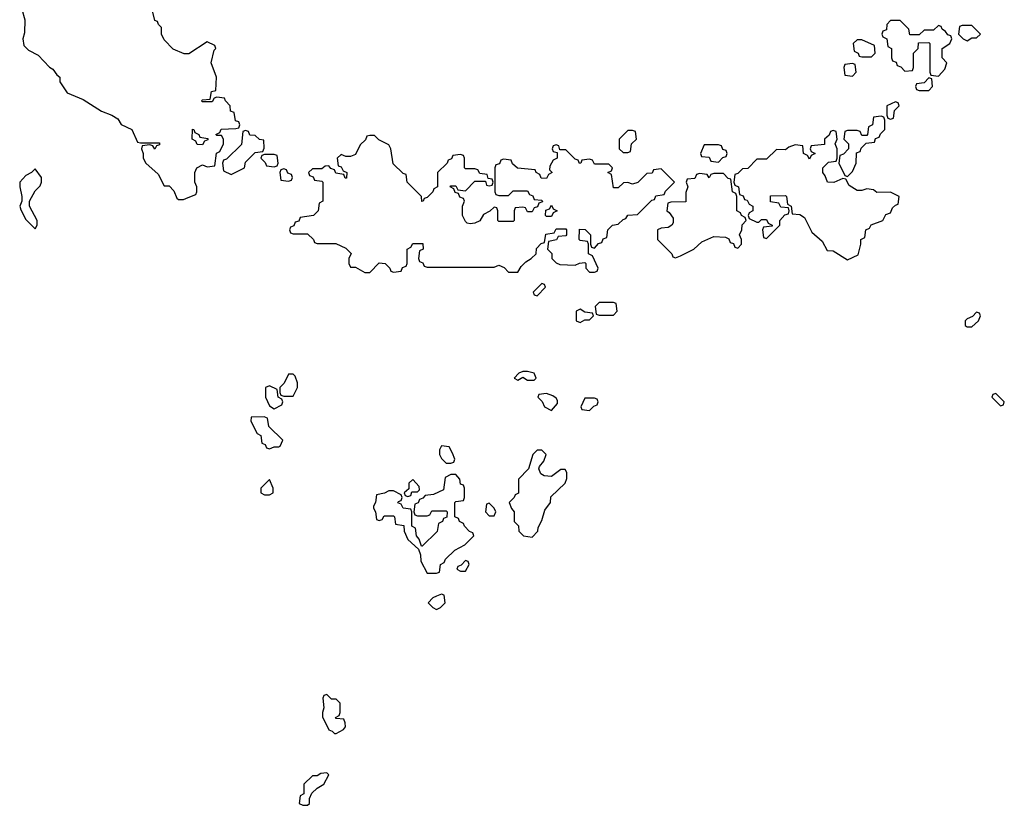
# Model space of a CAD drawing. Header units: inches. Extents: x 2701323 to 2964515, y 494916 to 722124.
# Tile 251 of 256: x 2827405 to 2831526, y 590862 to 594150. Entities that reach past the tile are written whole.
import ezdxf

# ---------------------------------------------------------------- set-up
doc = ezdxf.new("R2010")
doc.units = ezdxf.units.IN
doc.header["$MEASUREMENT"] = 0
doc.layers.add('C8529', color=7, linetype='Continuous')
doc.layers.add('C8539', color=7, linetype='Continuous')

msp = doc.modelspace()

# ---------------------------------------------------------------- linework, layer by layer
at = {"layer": 'C8529', "color": 2, "elevation": 2}
for points in [[(2827413.7, 594193.7), (2827426, 594150), (2827425.4, 594094.6), (2827418, 594070), (2827422, 594042), (2827442, 594022), (2827482, 594002), (2827530, 593952), (2827543.6, 593943.6), (2827559.6, 593919.6), (2827572, 593910), (2827572, 593890), (2827603.5, 593843.5), (2827670, 593816), (2827747.1, 593767.1), (2827790.7, 593750.7), (2827814.8, 593734.8), (2827830, 593712), (2827874, 593690), (2827898, 593638), (2827910, 593634), (2827990, 593634), (2827990, 593626), (2827978, 593622), (2827970, 593608), (2827962, 593622), (2827950, 593626), (2827918, 593622), (2827914, 593610), (2827922, 593590), (2827922, 593570), (2827932, 593550), (2827983.6, 593503.6), (2828010, 593454), (2828030, 593454), (2828050, 593434), (2828062.8, 593402.8), (2828070, 593398), (2828090, 593398), (2828110, 593406), (2828142, 593418), (2828146, 593430), (2828146, 593450), (2828138, 593470), (2828138, 593510), (2828146, 593530), (2828170, 593542), (2828190, 593534), (2828222, 593538), (2828228.4, 593591.6), (2828242, 593598), (2828258, 593630), (2828258, 593650), (2828250, 593666), (2828230, 593666), (2828226, 593670), (2828242, 593678), (2828248.4, 593691.6), (2828310, 593694), (2828322, 593698), (2828326, 593710), (2828322, 593722), (2828307.3, 593727.3), (2828302, 593762), (2828287.3, 593767.3), (2828286, 593790), (2828266, 593810), (2828262, 593822), (2828230, 593826), (2828218, 593822), (2828210, 593806), (2828170, 593806), (2828166, 593810), (2828170, 593814), (2828202, 593818), (2828208, 593850), (2828226, 593854), (2828228, 593910), (2828206, 593970), (2828218, 594022), (2828226, 594030), (2828222, 594042), (2828190, 594058), (2828112.7, 594007.3), (2828092.7, 594007.3), (2828047.3, 594027.3), (2828010, 594066), (2827998, 594090), (2827998, 594118), (2827986, 594130), (2827982, 594142), (2827970, 594146), (2827962, 594182)], [(2830000, 593476.6), (2829991.6, 593468.4), (2829970, 593462), (2829950, 593468), (2829932.7, 593467.3), (2829910, 593446), (2829890, 593446), (2829882, 593502), (2829866, 593510), (2829882, 593518), (2829886, 593530), (2829870, 593546), (2829810, 593546), (2829802, 593562), (2829790, 593566), (2829758, 593562), (2829754, 593550), (2829748.4, 593548.4), (2829742, 593562), (2829730, 593566), (2829690, 593606), (2829666, 593606), (2829662, 593622), (2829650, 593626), (2829638, 593622), (2829634, 593610), (2829638, 593598), (2829654, 593594), (2829654, 593570), (2829638, 593562), (2829623.6, 593536.4), (2829622, 593522), (2829634, 593510), (2829618, 593502), (2829610, 593486), (2829587.3, 593487.3), (2829582, 593502), (2829566, 593510), (2829562, 593522), (2829488.4, 593528.4), (2829467.3, 593547.3), (2829462, 593562), (2829430, 593566), (2829418, 593562), (2829412.7, 593547.3), (2829398, 593542), (2829394, 593530), (2829394, 593430), (2829398, 593418), (2829410, 593414), (2829450, 593414), (2829470, 593434), (2829530, 593434), (2829538, 593418), (2829552.7, 593412.7), (2829558, 593398), (2829590, 593394), (2829592.7, 593387.3), (2829578, 593382), (2829572.7, 593367.3), (2829558, 593362), (2829550, 593346), (2829530, 593346), (2829522, 593362), (2829510, 593366), (2829478, 593362), (2829474, 593350), (2829474, 593310), (2829470, 593306), (2829410, 593306), (2829406, 593310), (2829406, 593350), (2829402, 593362), (2829390, 593366), (2829372, 593348), (2829345.4, 593334.6), (2829330, 593308), (2829310, 593298), (2829290, 593295.3), (2829278, 593298), (2829270, 593306), (2829258, 593330), (2829258, 593370), (2829266, 593390), (2829262, 593402), (2829247.3, 593407.3), (2829242, 593422), (2829227.3, 593427.3), (2829222, 593442), (2829206, 593450), (2829210, 593454), (2829230, 593454), (2829238, 593438), (2829270, 593434), (2829310, 593474), (2829354, 593474), (2829358, 593458), (2829370, 593454), (2829382, 593458), (2829386, 593470), (2829382, 593482), (2829366, 593486), (2829362, 593502), (2829330, 593506), (2829322, 593522), (2829310, 593526), (2829270, 593526), (2829266, 593530), (2829266, 593570), (2829262, 593582), (2829250, 593586), (2829218, 593582), (2829212.7, 593567.3), (2829198, 593562), (2829194, 593550), (2829154, 593510), (2829154, 593450), (2829138, 593442), (2829134, 593430), (2829110, 593406), (2829098, 593402), (2829094, 593390), (2829088.4, 593388.4), (2829086, 593410), (2829026, 593470), (2829022, 593502), (2829010, 593506), (2828967.3, 593547.3), (2828958, 593610), (2828950, 593626), (2828907.3, 593647.3), (2828890, 593666), (2828870, 593666), (2828858, 593662), (2828852.7, 593647.3), (2828830, 593626), (2828810, 593586), (2828790, 593578), (2828770, 593578), (2828750, 593586), (2828734, 593570), (2828738, 593538), (2828750, 593534), (2828758, 593518), (2828774, 593510), (2828772.7, 593487.3), (2828767.3, 593487.3), (2828762, 593502), (2828727.3, 593507.3), (2828722, 593522), (2828707.3, 593527.3), (2828698, 593538), (2828683.6, 593536.4), (2828670, 593526), (2828630, 593526), (2828614, 593510), (2828618, 593498), (2828632.7, 593492.7), (2828638, 593478), (2828670, 593474), (2828674, 593470), (2828674, 593390), (2828658, 593382), (2828654, 593350), (2828634, 593330), (2828578, 593322), (2828572.7, 593307.3), (2828558, 593302), (2828552.7, 593287.3), (2828538, 593282), (2828534, 593270), (2828538, 593258), (2828550, 593254), (2828610, 593254), (2828634, 593230), (2828638, 593218), (2828650, 593214), (2828727.3, 593212.7), (2828770, 593194), (2828791.6, 593171.6), (2828782, 593150), (2828782, 593130), (2828790, 593114), (2828810, 593114), (2828850, 593092), (2828870, 593092), (2828910, 593132), (2828934, 593130), (2828954, 593110), (2828958, 593098), (2828970, 593094), (2829002, 593098), (2829007.3, 593112.7), (2829022, 593118), (2829026, 593130), (2829026, 593190), (2829042, 593198), (2829050, 593214), (2829092.7, 593212.7), (2829094, 593190), (2829078, 593182), (2829074, 593150), (2829078, 593138), (2829092.7, 593132.7), (2829098, 593118), (2829110, 593114), (2829390, 593114), (2829410, 593122), (2829432.7, 593112.7), (2829450, 593094), (2829490, 593094), (2829503.1, 593116.9), (2829523.1, 593136.9), (2829546, 593150), (2829566, 593170), (2829567.3, 593192.7), (2829587.3, 593212.7), (2829602, 593218), (2829607.3, 593252.7), (2829642, 593258), (2829650, 593274), (2829690, 593274), (2829694, 593270), (2829694, 593250), (2829690, 593246), (2829658, 593242), (2829651.6, 593228.4), (2829618, 593222), (2829614, 593190), (2829631.6, 593171.6), (2829632, 593150), (2829650, 593132), (2829666, 593126), (2829730, 593122), (2829748.4, 593131.6), (2829770, 593134), (2829774, 593130), (2829774, 593110), (2829790, 593094), (2829810, 593094), (2829822, 593098), (2829826, 593110), (2829802, 593162), (2829786, 593170), (2829786, 593210), (2829782, 593222), (2829750, 593226), (2829746, 593230), (2829747.3, 593272.7), (2829771.6, 593271.6), (2829794, 593250), (2829794, 593210), (2829798, 593198), (2829810, 593194), (2829827.3, 593212.7), (2829842, 593218), (2829847.3, 593232.7), (2829862, 593238), (2829866, 593270), (2829886, 593290), (2829910, 593294), (2829930, 593314), (2829942, 593318), (2829950, 593332), (2829990, 593334), (2830000, 593344)]]:
    msp.add_lwpolyline(points, dxfattribs=at)
for points in [[(2828170, 593626), (2828147.3, 593627.3), (2828142, 593642), (2828126, 593650), (2828128, 593692), (2828134, 593690), (2828138, 593678), (2828154, 593670), (2828158, 593658), (2828192.7, 593652.7), (2828192.7, 593647.3), (2828178, 593642)], [(2828350, 593686), (2828338, 593682), (2828332.7, 593627.3), (2828270, 593566), (2828258, 593562), (2828254, 593550), (2828258, 593518), (2828290, 593502), (2828346, 593530), (2828350, 593554), (2828390, 593594), (2828422, 593598), (2828427.3, 593612.7), (2828426, 593646), (2828408.4, 593648.4), (2828390, 593666), (2828367.3, 593667.3), (2828362, 593682)], [(2829970, 593686), (2829950, 593686), (2829914, 593650), (2829914, 593610), (2829930, 593594), (2829950, 593594), (2829962, 593598), (2829966, 593630), (2829986, 593650), (2829982, 593682)], [(2828470, 593586), (2828430, 593586), (2828418, 593582), (2828414, 593570), (2828432.7, 593552.7), (2828438, 593538), (2828470, 593534), (2828482, 593538), (2828486, 593550), (2828482, 593582)], [(2827470, 593526), (2827454, 593510), (2827430, 593498), (2827404.7, 593470), (2827404.7, 593450), (2827414, 593410), (2827414, 593390), (2827404.7, 593370), (2827410, 593354), (2827430, 593314), (2827470, 593274), (2827478, 593290), (2827478, 593310), (2827446, 593370), (2827446, 593390), (2827470, 593434), (2827490, 593454), (2827495.3, 593470), (2827495.3, 593490)], [(2828510, 593526), (2828498, 593522), (2828494, 593510), (2828498, 593478), (2828530, 593474), (2828542, 593478), (2828546, 593490), (2828542, 593502), (2828527.3, 593507.3), (2828522, 593522)], [(2829610, 593326), (2829606, 593330), (2829607.3, 593352.7), (2829622, 593358), (2829630, 593374), (2829638, 593358), (2829654, 593350), (2829638, 593342), (2829630, 593326)], [(2829590, 593046), (2829554, 593010), (2829558, 592998), (2829570, 592994), (2829606, 593030), (2829602, 593042)], [(2829750, 592938), (2829734, 592930), (2829734, 592890), (2829750, 592882), (2829770, 592894), (2829790, 592894), (2829806, 592910), (2829802, 592922), (2829770, 592926)], [(2829890, 592966), (2829830, 592966), (2829814, 592950), (2829818, 592918), (2829830, 592914), (2829890, 592914), (2829906, 592930), (2829902, 592962)], [(2828550, 592666), (2828530, 592666), (2828511.6, 592628.4), (2828494, 592610), (2828494, 592590), (2828498, 592578), (2828510, 592574), (2828550, 592574), (2828568, 592610), (2828568, 592630), (2828558, 592658)], [(2829530, 592678), (2829510, 592678), (2829494, 592670), (2829474, 592650), (2829490, 592642), (2829510, 592654), (2829530, 592642), (2829550, 592642), (2829558, 592642), (2829566, 592650), (2829558, 592670)], [(2828450, 592618), (2828434, 592610), (2828434, 592570), (2828450, 592534), (2828470, 592522), (2828502, 592538), (2828506, 592550), (2828502, 592562), (2828486, 592570), (2828482, 592602)], [(2829610, 592586), (2829578, 592582), (2829574, 592570), (2829592, 592552), (2829602, 592530), (2829630, 592514), (2829656.4, 592543.6), (2829656.4, 592556.4), (2829650, 592566), (2829636.4, 592576.4)], [(2829810, 592566), (2829770, 592566), (2829754, 592530), (2829758, 592518), (2829790, 592514), (2829807.3, 592532.7), (2829822, 592538), (2829826, 592550), (2829822, 592562)], [(2828427.3, 592487.3), (2828374, 592486), (2828372, 592470), (2828398, 592418), (2828414, 592410), (2828418, 592378), (2828432.7, 592372.7), (2828438, 592358), (2828450, 592354), (2828470, 592362), (2828490, 592362), (2828495.3, 592364.7), (2828506, 592390), (2828448, 592448), (2828442, 592482)], [(2829170, 592366), (2829162, 592350), (2829162, 592330), (2829170, 592314), (2829190, 592294), (2829210, 592294), (2829222, 592298), (2829226, 592310), (2829216.4, 592336.4), (2829202, 592362)], [(2829590, 592348), (2829570, 592348), (2829552, 592330), (2829534, 592270), (2829492.7, 592227.3), (2829492, 592168), (2829478, 592162), (2829474, 592150), (2829454, 592130), (2829463.6, 592103.6), (2829474, 592090), (2829474, 592050), (2829492, 592032), (2829494, 592010), (2829514, 591990), (2829550, 591984.7), (2829574, 592010), (2829575.3, 592024.7), (2829590, 592054), (2829603.1, 592096.9), (2829626, 592130), (2829627.3, 592152.7), (2829688, 592210), (2829695.3, 592230), (2829694.6, 592254.6), (2829687.3, 592267.3), (2829670, 592268), (2829630, 592238), (2829600.4, 592240.4), (2829586, 592250), (2829578, 592270), (2829580.4, 592279.6), (2829598, 592302), (2829608, 592330)], [(2829230, 592246), (2829210, 592246), (2829185.4, 592234.6), (2829178, 592182), (2829136.9, 592163.1), (2829102, 592158), (2829092.7, 592147.3), (2829078, 592142), (2829072.7, 592127.3), (2829058, 592122), (2829054, 592090), (2829058, 592078), (2829070, 592074), (2829110, 592074), (2829122, 592078), (2829130, 592094), (2829190, 592094), (2829194, 592090), (2829192.7, 592067.3), (2829178, 592062), (2829174, 592050), (2829158, 592042), (2829152.7, 592007.3), (2829090, 591946), (2829086, 591946), (2829076.4, 591976.4), (2829066, 591990), (2829062, 592022), (2829046, 592030), (2829046, 592090), (2829042, 592102), (2829010, 592106), (2829002, 592122), (2828988, 592128), (2828990, 592134), (2829002, 592138), (2829006, 592150), (2829002, 592162), (2828970, 592178), (2828950, 592178), (2828931.6, 592168.4), (2828898, 592162), (2828894, 592130), (2828885.4, 592114.6), (2828885.4, 592105.4), (2828894, 592090), (2828898, 592058), (2828910, 592054), (2828922, 592058), (2828930, 592074), (2828970, 592074), (2828974, 592070), (2828978, 592038), (2829012.7, 592032.7), (2829014, 592010), (2829030, 591974), (2829074, 591934), (2829082, 591910), (2829083.6, 591883.6), (2829110, 591834), (2829150, 591834), (2829162, 591838), (2829166, 591870), (2829182, 591878), (2829187.3, 591892.7), (2829226, 591930), (2829268.4, 591951.6), (2829306, 591990), (2829302, 592002), (2829287.3, 592007.3), (2829266, 592030), (2829262, 592042), (2829246, 592050), (2829242, 592062), (2829226, 592070), (2829226, 592130), (2829230, 592134), (2829262, 592138), (2829266, 592150), (2829266, 592190), (2829262, 592202), (2829250, 592206), (2829247.3, 592227.3)], [(2828450, 592226), (2828414, 592190), (2828414, 592170), (2828430, 592162), (2828450, 592162), (2828466, 592170), (2828466, 592190)], [(2829050, 592226), (2829034, 592210), (2829034, 592186), (2829014, 592170), (2829018, 592158), (2829030, 592154), (2829042, 592158), (2829046, 592174), (2829070, 592174), (2829078, 592182), (2829076.4, 592196.4)], [(2829370, 592126), (2829358, 592122), (2829354, 592090), (2829370, 592074), (2829390, 592074), (2829398, 592090), (2829390, 592106)], [(2829270, 591886), (2829252.7, 591867.3), (2829238, 591862), (2829234, 591850), (2829250, 591842), (2829270, 591842), (2829286, 591870), (2829282, 591882)], [(2829170, 591746), (2829150, 591738), (2829134, 591730), (2829114, 591710), (2829134, 591690), (2829150, 591682), (2829166, 591690), (2829186, 591710), (2829182, 591742)], [(2828690, 591326), (2828678, 591322), (2828674, 591310), (2828678, 591270), (2828672, 591250), (2828672.7, 591232.7), (2828698, 591178), (2828712.7, 591172.7), (2828722, 591162), (2828730, 591162), (2828760.4, 591179.6), (2828768, 591190), (2828767.3, 591207.3), (2828762, 591222), (2828730, 591226), (2828726, 591230), (2828742, 591238), (2828746, 591250), (2828746, 591290), (2828730, 591306), (2828710, 591306)], [(2828690, 590998), (2828664.7, 590995.3), (2828650, 590986), (2828630, 590986), (2828594, 590950), (2828594, 590910), (2828578, 590902), (2828574, 590870), (2828590, 590862), (2828610, 590862), (2828618, 590870), (2828618, 590890), (2828627.3, 590912.7), (2828650, 590934), (2828678, 590950), (2828698, 590990)]]:
    msp.add_lwpolyline(points, close=True, dxfattribs=at)
at = {"layer": 'C8539', "color": 2, "elevation": 2}
for points in [[(2831090, 594146), (2831050, 594146), (2831034, 594130), (2831032.7, 594107.3), (2831018, 594102), (2831014, 594090), (2831018, 594078), (2831034, 594070), (2831038, 594038), (2831054, 594030), (2831054, 593990), (2831058, 593978), (2831072.7, 593972.7), (2831078, 593958), (2831092.7, 593952.7), (2831110, 593934), (2831142, 593938), (2831146, 593950), (2831146, 594010), (2831166, 594030), (2831167.3, 594052.7), (2831210, 594054), (2831214, 594050), (2831214, 593930), (2831218, 593918), (2831250, 593914), (2831276.4, 593943.6), (2831286, 593970), (2831266, 593990), (2831266, 594030), (2831298, 594050), (2831306, 594070), (2831302, 594082), (2831290, 594086), (2831280.4, 594100.4), (2831266, 594110), (2831262, 594122), (2831250, 594126), (2831230, 594106), (2831190, 594106), (2831170, 594086), (2831130, 594086), (2831126, 594110)], [(2831390, 594126), (2831350, 594126), (2831338, 594122), (2831334, 594090), (2831354, 594070), (2831370, 594062), (2831390, 594074), (2831410, 594074), (2831426, 594090)], [(2830930, 594066), (2830910, 594066), (2830894, 594050), (2830898, 594018), (2830914, 594010), (2830918, 593998), (2830930, 593994), (2830970, 593994), (2830986, 594010), (2830982, 594042)], [(2830890, 593966), (2830858, 593962), (2830854, 593950), (2830858, 593918), (2830890, 593914), (2830906, 593930), (2830902, 593962)], [(2831210, 593906), (2831190, 593886), (2831158, 593882), (2831154, 593870), (2831158, 593858), (2831170, 593854), (2831210, 593854), (2831226, 593870), (2831222, 593902)], [(2831070, 593806), (2831034, 593790), (2831034, 593750), (2831038, 593738), (2831050, 593734), (2831062, 593738), (2831066, 593770), (2831086, 593790), (2831082, 593802)], [(2831010, 593746), (2830978, 593742), (2830974, 593710), (2830958, 593702), (2830954, 593670), (2830950, 593666), (2830930, 593666), (2830922, 593682), (2830910, 593686), (2830870, 593686), (2830858, 593682), (2830854, 593650), (2830874, 593630), (2830874, 593610), (2830852.7, 593587.3), (2830838, 593582), (2830834, 593550), (2830858, 593498), (2830870, 593494), (2830890, 593514), (2830906, 593550), (2830907.3, 593592.7), (2830922, 593598), (2830927.3, 593612.7), (2830947.3, 593632.7), (2830982, 593638), (2830987.3, 593652.7), (2831002, 593658), (2831007.3, 593672.7), (2831026, 593690), (2831026, 593730), (2831022, 593742)], [(2830810, 593686), (2830798, 593682), (2830792.7, 593667.3), (2830774, 593650), (2830772.7, 593627.3), (2830718, 593622), (2830714, 593610), (2830718, 593598), (2830734, 593590), (2830718, 593582), (2830710, 593566), (2830702, 593582), (2830686, 593590), (2830682, 593622), (2830650, 593626), (2830623.6, 593616.4), (2830610, 593606), (2830572.7, 593607.3), (2830530, 593566), (2830490, 593566), (2830452.7, 593527.3), (2830430, 593526), (2830410, 593506), (2830398, 593502), (2830394, 593470), (2830398, 593458), (2830414, 593450), (2830418, 593418), (2830432.7, 593412.7), (2830438, 593398), (2830450, 593394), (2830458, 593378), (2830474, 593370), (2830474, 593350), (2830458, 593342), (2830454, 593330), (2830458, 593318), (2830490, 593302), (2830498, 593302), (2830510, 593314), (2830530, 593314), (2830538, 593298), (2830554, 593290), (2830554, 593286), (2830518, 593282), (2830514, 593270), (2830518, 593238), (2830530, 593234), (2830586, 593290), (2830586, 593310), (2830607.3, 593332.7), (2830622, 593338), (2830626, 593350), (2830622, 593362), (2830590, 593366), (2830582, 593382), (2830547.3, 593387.3), (2830547.3, 593412.7), (2830610, 593414), (2830614, 593410), (2830618, 593378), (2830634, 593370), (2830638, 593338), (2830670, 593334), (2830690, 593322), (2830720.7, 593260.7), (2830763.6, 593223.6), (2830784.7, 593184.7), (2830810, 593182), (2830870, 593144.7), (2830913.6, 593166.4), (2830926, 593210), (2830926, 593230), (2830942, 593238), (2830946, 593270), (2830962, 593278), (2830968.4, 593291.6), (2831018, 593310), (2831030, 593334), (2831050, 593342), (2831058, 593362), (2831070, 593374), (2831082, 593378), (2831086, 593410), (2831050, 593428), (2830992.7, 593427.3), (2830978, 593438), (2830950, 593442), (2830930, 593435.3), (2830910, 593435.3), (2830876.4, 593456.4), (2830862, 593482), (2830850, 593486), (2830812, 593468), (2830786, 593470), (2830776.4, 593496.4), (2830766, 593510), (2830766, 593530), (2830790, 593554), (2830822, 593558), (2830826, 593570), (2830826, 593610), (2830818, 593630), (2830826, 593650), (2830822, 593682)], [(2830330, 593626), (2830270, 593626), (2830254, 593590), (2830258, 593578), (2830290, 593574), (2830298, 593558), (2830330, 593554), (2830347.3, 593572.7), (2830362, 593578), (2830366, 593590), (2830362, 593602), (2830347.3, 593607.3), (2830342, 593622)], [(2830350, 593506), (2830310, 593506), (2830298, 593502), (2830290, 593488), (2830282, 593502), (2830250, 593506), (2830238, 593502), (2830230, 593486), (2830198, 593482), (2830194, 593470), (2830202, 593450), (2830192.7, 593427.3), (2830192.7, 593387.3), (2830130, 593386), (2830118, 593382), (2830114, 593350), (2830123.6, 593343.6), (2830139.6, 593319.6), (2830139.6, 593300.4), (2830134, 593290), (2830119.6, 593280.4), (2830090, 593278), (2830074, 593270), (2830074, 593230), (2830134, 593170), (2830138, 593158), (2830150, 593154), (2830170, 593162), (2830226, 593190), (2830260.2, 593219.8), (2830310, 593242), (2830359.6, 593239.6), (2830372.7, 593232.7), (2830378, 593218), (2830392.7, 593212.7), (2830398, 593198), (2830410, 593194), (2830426, 593210), (2830426, 593230), (2830418, 593250), (2830428, 593270), (2830428.4, 593291.6), (2830446, 593310), (2830442, 593322), (2830426, 593330), (2830422, 593342), (2830406, 593350), (2830406, 593410), (2830402, 593422), (2830388, 593430), (2830382, 593482), (2830370, 593486)], [(2831410, 592926), (2831392.7, 592907.3), (2831370, 592898), (2831362, 592890), (2831362, 592870), (2831370, 592864.7), (2831390, 592864.7), (2831418, 592890), (2831426, 592910), (2831422, 592922)], [(2831490, 592586), (2831478, 592582), (2831474, 592570), (2831510, 592534), (2831522, 592538), (2831526, 592550)]]:
    msp.add_lwpolyline(points, close=True, dxfattribs=at)
msp.add_lwpolyline([(2830000, 593344), (2830050, 593394), (2830062, 593398), (2830067.3, 593412.7), (2830102, 593418), (2830107.3, 593432.7), (2830146, 593470), (2830090, 593526), (2830058, 593522), (2830052.7, 593507.3), (2830030, 593506), (2830000, 593476.6)], dxfattribs=at)

doc.saveas('drawing.dxf')
